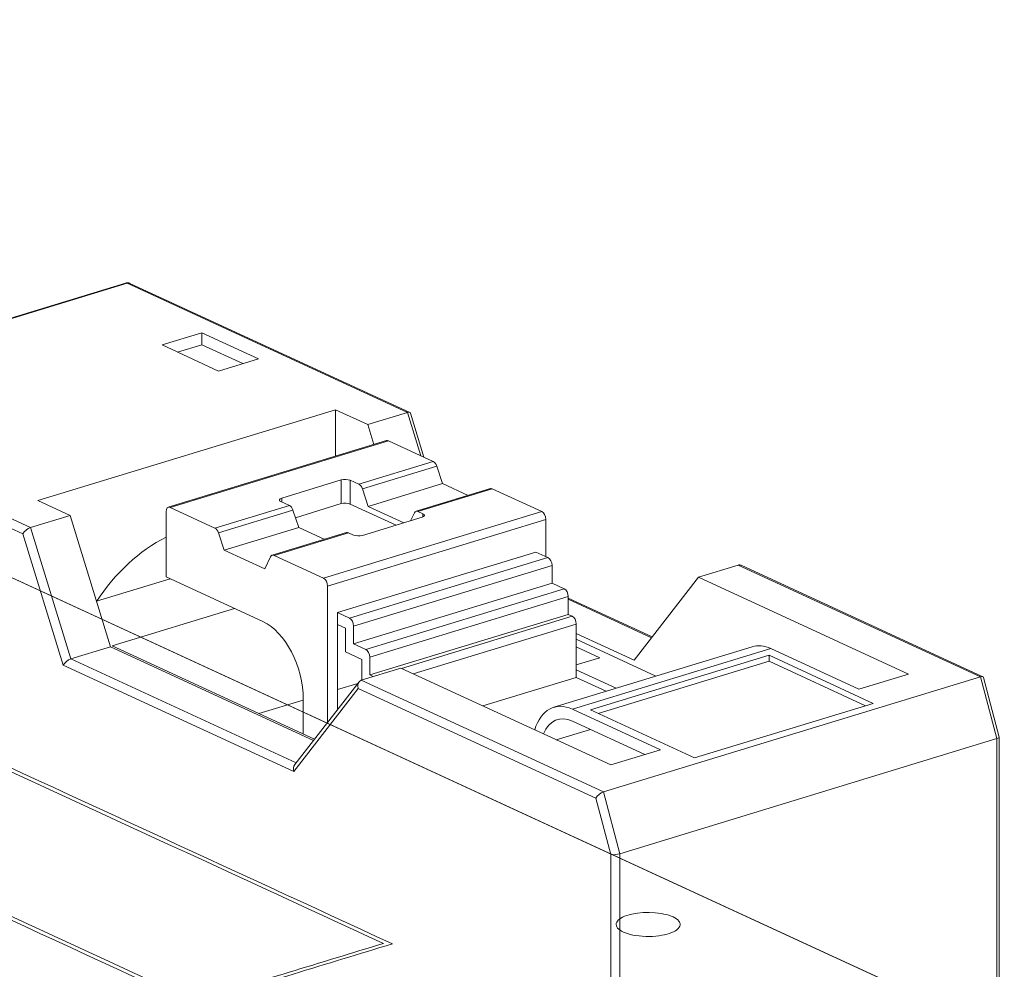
# Model space of a CAD drawing. Header units: inches. Extents: x -30 to 641, y 180 to 601.
# Tile 31 of 234: x 123 to 131, y 353 to 360. Entities that reach past the tile are written whole.
import ezdxf

# ---------------------------------------------------------------- set-up
doc = ezdxf.new("R2010")
doc.units = ezdxf.units.IN
doc.header["$MEASUREMENT"] = 0
doc.layers.add('1', color=7, linetype='Continuous')

# ---------------------------------------------------------------- blocks, each defined once
blk = doc.blocks.new('block 2819')
at = {"layer": '1', "color": 155, "lineweight": 18, "true_color": 0x4c7299}
blk.add_lwpolyline([(129.0912, 355.2376), (127.5399, 354.7636)], dxfattribs=at)
blk = doc.blocks.new('block 2820')
at = {"layer": '1', "color": 155, "lineweight": 18, "true_color": 0x4c7299}
blk.add_lwpolyline([(131.0223, 354.5311), (130.8988, 354.9966)], dxfattribs=at)
blk = doc.blocks.new('block 2821')
at = {"layer": '1', "color": 155, "lineweight": 18, "true_color": 0x4c7299}
blk.add_lwpolyline([(126.0185, 354.9636), (125.5153, 354.3152)], dxfattribs=at)
blk = doc.blocks.new('block 2822')
at = {"layer": '1', "color": 155, "lineweight": 18, "true_color": 0x4c7299}
blk.add_lwpolyline([(130.8936, 355.0028), (129.0055, 355.8737)], dxfattribs=at)
blk = doc.blocks.new('block 2823')
at = {"layer": '1', "color": 155, "lineweight": 18, "true_color": 0x4c7299}
blk.add_lwpolyline([(131.0224, 351.2966), (131.0224, 354.5305)], dxfattribs=at)
blk = doc.blocks.new('block 2824')
at = {"layer": '1', "color": 155, "lineweight": 18, "true_color": 0x4c7299}
blk.add_lwpolyline([(125.9204, 356.1301), (125.3387, 355.9523)], dxfattribs=at)
blk = doc.blocks.new('block 2825')
at = {"layer": '1', "color": 155, "lineweight": 18, "true_color": 0x4c7299}
blk.add_lwpolyline([(127.045, 356.4737), (126.4633, 356.2959)], dxfattribs=at)
blk = doc.blocks.new('block 2826')
at = {"layer": '1', "color": 155, "lineweight": 18, "true_color": 0x4c7299}
blk.add_lwpolyline([(126.2325, 356.8485), (124.5262, 356.3271)], dxfattribs=at)
blk = doc.blocks.new('block 2827')
at = {"layer": '1', "color": 155, "lineweight": 18, "true_color": 0x4c7299}
blk.add_lwpolyline([(128.3097, 355.3142), (127.6529, 355.6171)], dxfattribs=at)
blk = doc.blocks.new('block 2828')
at = {"layer": '1', "color": 155, "lineweight": 18, "true_color": 0x4c7299}
blk.add_lwpolyline([(126.5254, 356.7186), (126.4196, 357.0628)], dxfattribs=at)
blk = doc.blocks.new('block 2829')
at = {"layer": '1', "color": 155, "lineweight": 18, "true_color": 0x4c7299}
blk.add_lwpolyline([(126.4139, 357.0692), (124.2272, 358.0779)], dxfattribs=at)
blk = doc.blocks.new('block 2831')
at = {"layer": '1', "color": 155, "lineweight": 18, "true_color": 0x4c7299}
blk.add_lwpolyline([(124.1917, 358.0803), (121.2444, 357.1798)], dxfattribs=at)
blk = doc.blocks.new('block 3229')
at = {"layer": '1', "color": 155, "lineweight": 13, "true_color": 0x4c7299}
blk.add_lwpolyline([(127.0596, 356.4722), (126.4779, 356.2945)], dxfattribs=at)
blk = doc.blocks.new('block 3230')
at = {"layer": '1', "color": 155, "lineweight": 13, "true_color": 0x4c7299}
blk.add_lwpolyline([(126.0165, 356.5073), (126.5982, 356.685)], dxfattribs=at)
blk = doc.blocks.new('block 3231')
at = {"layer": '1', "color": 155, "lineweight": 13, "true_color": 0x4c7299}
blk.add_lwpolyline([(126.6256, 356.6493), (126.0439, 356.4715)], dxfattribs=at)
blk = doc.blocks.new('block 3232')
at = {"layer": '1', "color": 155, "lineweight": 13, "true_color": 0x4c7299}
blk.add_lwpolyline([(125.935, 356.1286), (125.3533, 355.9509)], dxfattribs=at)
blk = doc.blocks.new('block 3233')
at = {"layer": '1', "color": 155, "lineweight": 13, "true_color": 0x4c7299}
blk.add_lwpolyline([(125.501, 356.3056), (124.9192, 356.1279)], dxfattribs=at)
blk = doc.blocks.new('block 3234')
at = {"layer": '1', "color": 155, "lineweight": 13, "true_color": 0x4c7299}
blk.add_lwpolyline([(124.8919, 356.1637), (125.4736, 356.3414)], dxfattribs=at)
blk = doc.blocks.new('block 3235')
at = {"layer": '1', "color": 155, "lineweight": 18, "true_color": 0x4c7299}
blk.add_lwpolyline([(124.8919, 356.1637), (124.5408, 356.3257)], dxfattribs=at)
blk = doc.blocks.new('block 3236')
at = {"layer": '1', "color": 155, "lineweight": 13, "true_color": 0x4c7299}
blk.add_lwpolyline([(126.2472, 356.847), (124.5408, 356.3257)], dxfattribs=at)
blk = doc.blocks.new('block 3237')
at = {"layer": '1', "color": 155, "lineweight": 18, "true_color": 0x4c7299}
blk.add_lwpolyline([(126.2472, 356.847), (126.5982, 356.685)], dxfattribs=at)
blk = doc.blocks.new('block 3238')
at = {"layer": '1', "color": 155, "lineweight": 18, "true_color": 0x4c7299}
blk.add_lwpolyline([(125.8792, 356.5409), (125.4138, 356.3988)], dxfattribs=at)
blk = doc.blocks.new('block 3239')
at = {"layer": '1', "color": 155, "lineweight": 18, "true_color": 0x4c7299}
blk.add_lwpolyline([(126.0165, 356.5073), (125.9495, 356.5382)], dxfattribs=at)
blk = doc.blocks.new('block 3240')
at = {"layer": '1', "color": 155, "lineweight": 18, "true_color": 0x4c7299}
blk.add_lwpolyline([(125.4066, 356.3723), (125.4736, 356.3414)], dxfattribs=at)
blk = doc.blocks.new('block 3241')
at = {"layer": '1', "color": 155, "lineweight": 18, "true_color": 0x4c7299}
blk.add_lwpolyline([(127.0596, 356.4722), (127.4465, 356.2938)], dxfattribs=at)
blk = doc.blocks.new('block 3242')
at = {"layer": '1', "color": 155, "lineweight": 13, "true_color": 0x4c7299}
blk.add_lwpolyline([(125.7401, 355.7724), (127.4465, 356.2938)], dxfattribs=at)
blk = doc.blocks.new('block 3243')
at = {"layer": '1', "color": 155, "lineweight": 18, "true_color": 0x4c7299}
blk.add_lwpolyline([(125.7401, 355.7724), (125.3533, 355.9509)], dxfattribs=at)
blk = doc.blocks.new('block 3244')
at = {"layer": '1', "color": 155, "lineweight": 18, "true_color": 0x4c7299}
blk.add_lwpolyline([(126.5176, 356.2762), (126.4779, 356.2945)], dxfattribs=at)
blk = doc.blocks.new('block 3245')
at = {"layer": '1', "color": 155, "lineweight": 18, "true_color": 0x4c7299}
blk.add_lwpolyline([(126.045, 356.1076), (126.5104, 356.2498)], dxfattribs=at)
blk = doc.blocks.new('block 3246')
at = {"layer": '1', "color": 155, "lineweight": 18, "true_color": 0x4c7299}
blk.add_lwpolyline([(125.935, 356.1286), (125.9747, 356.1103)], dxfattribs=at)
blk = doc.blocks.new('block 3247')
at = {"layer": '1', "color": 155, "lineweight": 13, "true_color": 0x4c7299}
blk.add_lwpolyline([(127.478, 356.2329), (125.7717, 355.7115)], dxfattribs=at)
blk = doc.blocks.new('block 3248')
at = {"layer": '1', "color": 155, "lineweight": 18, "true_color": 0x4c7299}
blk.add_lwpolyline([(126.0894, 356.3347), (126.6711, 356.5124)], dxfattribs=at)
blk = doc.blocks.new('block 3249')
at = {"layer": '1', "color": 155, "lineweight": 18, "true_color": 0x4c7299}
blk.add_lwpolyline([(126.6256, 356.6493), (126.6711, 356.5124)], dxfattribs=at)
blk = doc.blocks.new('block 3250')
at = {"layer": '1', "color": 155, "lineweight": 18, "true_color": 0x4c7299}
blk.add_lwpolyline([(126.0894, 356.3347), (126.0439, 356.4715)], dxfattribs=at)
blk = doc.blocks.new('block 3251')
at = {"layer": '1', "color": 155, "lineweight": 18, "true_color": 0x4c7299}
blk.add_lwpolyline([(126.4506, 356.2839), (126.4211, 356.2225)], dxfattribs=at)
blk = doc.blocks.new('block 3252')
at = {"layer": '1', "color": 155, "lineweight": 18, "true_color": 0x4c7299}
blk.add_lwpolyline([(124.9648, 355.991), (125.5465, 356.1688)], dxfattribs=at)
blk = doc.blocks.new('block 3253')
at = {"layer": '1', "color": 155, "lineweight": 18, "true_color": 0x4c7299}
blk.add_lwpolyline([(124.9648, 355.991), (124.9192, 356.1279)], dxfattribs=at)
blk = doc.blocks.new('block 3254')
at = {"layer": '1', "color": 155, "lineweight": 18, "true_color": 0x4c7299}
blk.add_lwpolyline([(125.501, 356.3056), (125.5465, 356.1688)], dxfattribs=at)
blk = doc.blocks.new('block 3255')
at = {"layer": '1', "color": 155, "lineweight": 18, "true_color": 0x4c7299}
blk.add_lwpolyline([(125.326, 355.9403), (125.2804, 355.8455)], dxfattribs=at)
blk = doc.blocks.new('block 3256')
at = {"layer": '1', "color": 155, "lineweight": 18, "true_color": 0x4c7299}
blk.add_lwpolyline([(125.2804, 355.8455), (124.9648, 355.991)], dxfattribs=at)
blk = doc.blocks.new('block 3257')
at = {"layer": '1', "color": 155, "lineweight": 18, "true_color": 0x4c7299}
blk.add_lwpolyline([(125.5465, 356.1688), (125.746, 356.0768)], dxfattribs=at)
blk = doc.blocks.new('block 3258')
at = {"layer": '1', "color": 155, "lineweight": 18, "true_color": 0x4c7299}
blk.add_lwpolyline([(126.6711, 356.5124), (126.8706, 356.4204)], dxfattribs=at)
blk = doc.blocks.new('block 3259')
at = {"layer": '1', "color": 155, "lineweight": 18, "true_color": 0x4c7299}
blk.add_lwpolyline([(126.3678, 356.2062), (126.0894, 356.3347)], dxfattribs=at)
blk = doc.blocks.new('block 3260')
at = {"layer": '1', "color": 155, "lineweight": 13, "true_color": 0x4c7299}
blk.add_lwpolyline([(126.0109, 354.9103), (125.5077, 354.2619)], dxfattribs=at)
blk = doc.blocks.new('block 3261')
at = {"layer": '1', "color": 155, "lineweight": 13, "true_color": 0x4c7299}
blk.add_lwpolyline([(130.8759, 355.0022), (128.9822, 355.8758)], dxfattribs=at)
blk = doc.blocks.new('block 3262')
at = {"layer": '1', "color": 155, "lineweight": 13, "true_color": 0x4c7299}
blk.add_lwpolyline([(126.5001, 356.7303), (126.396, 357.0687)], dxfattribs=at)
blk = doc.blocks.new('block 3263')
at = {"layer": '1', "color": 155, "lineweight": 18, "true_color": 0x4c7299}
blk.add_lwpolyline([(126.0858, 356.974), (126.1337, 356.8182)], dxfattribs=at)
blk = doc.blocks.new('block 3264')
at = {"layer": '1', "color": 155, "lineweight": 18, "true_color": 0x4c7299}
blk.add_lwpolyline([(126.396, 357.0687), (126.0858, 356.974)], dxfattribs=at)
blk = doc.blocks.new('block 3265')
at = {"layer": '1', "color": 155, "lineweight": 13, "true_color": 0x4c7299}
blk.add_lwpolyline([(127.8693, 354.053), (126.0109, 354.9103)], dxfattribs=at)
blk = doc.blocks.new('block 3266')
at = {"layer": '1', "color": 155, "lineweight": 13, "true_color": 0x4c7299}
blk.add_lwpolyline([(126.0349, 354.9753), (127.9286, 354.1017)], dxfattribs=at)
blk = doc.blocks.new('block 3267')
at = {"layer": '1', "color": 155, "lineweight": 13, "true_color": 0x4c7299}
blk.add_lwpolyline([(129.2373, 355.2228), (127.686, 354.7489)], dxfattribs=at)
blk = doc.blocks.new('block 3268')
at = {"layer": '1', "color": 155, "lineweight": 18, "true_color": 0x4c7299}
blk.add_lwpolyline([(123.7065, 355.0928), (123.3909, 356.1189)], dxfattribs=at)
blk = doc.blocks.new('block 3269')
at = {"layer": '1', "color": 155, "lineweight": 13, "true_color": 0x4c7299}
blk.add_lwpolyline([(123.4487, 356.1683), (123.7643, 355.1422)], dxfattribs=at)
blk = doc.blocks.new('block 3270')
at = {"layer": '1', "color": 155, "lineweight": 13, "true_color": 0x4c7299}
blk.add_lwpolyline([(123.3909, 356.1189), (121.2202, 357.1202)], dxfattribs=at)
blk = doc.blocks.new('block 3271')
at = {"layer": '1', "color": 155, "lineweight": 13, "true_color": 0x4c7299}
blk.add_lwpolyline([(121.259, 357.1784), (123.4487, 356.1683)], dxfattribs=at)
blk = doc.blocks.new('block 3272')
at = {"layer": '1', "color": 155, "lineweight": 13, "true_color": 0x4c7299}
blk.add_lwpolyline([(126.396, 357.0687), (124.2063, 358.0789)], dxfattribs=at)
blk = doc.blocks.new('block 3273')
at = {"layer": '1', "color": 155, "lineweight": 18, "true_color": 0x4c7299}
blk.add_lwpolyline([(126.3452, 355.07), (126.0349, 354.9753)], dxfattribs=at)
blk = doc.blocks.new('block 3274')
at = {"layer": '1', "color": 155, "lineweight": 18, "true_color": 0x4c7299}
blk.add_lwpolyline([(128.6411, 354.3678), (130.0371, 354.7944)], dxfattribs=at)
blk = doc.blocks.new('block 3275')
at = {"layer": '1', "color": 155, "lineweight": 18, "true_color": 0x4c7299}
blk.add_lwpolyline([(130.0371, 354.7944), (129.2228, 355.17)], dxfattribs=at)
blk = doc.blocks.new('block 3276')
at = {"layer": '1', "color": 155, "lineweight": 18, "true_color": 0x4c7299}
blk.add_lwpolyline([(129.2228, 355.17), (127.8267, 354.7435)], dxfattribs=at)
blk = doc.blocks.new('block 3277')
at = {"layer": '1', "color": 155, "lineweight": 18, "true_color": 0x4c7299}
blk.add_lwpolyline([(127.8267, 354.7435), (128.6411, 354.3678)], dxfattribs=at)
blk = doc.blocks.new('block 3278')
at = {"layer": '1', "color": 155, "lineweight": 18, "true_color": 0x4c7299}
blk.add_lwpolyline([(128.9822, 355.8758), (128.672, 355.781)], dxfattribs=at)
blk = doc.blocks.new('block 3279')
at = {"layer": '1', "color": 155, "lineweight": 18, "true_color": 0x4c7299}
blk.add_lwpolyline([(130.8759, 355.0022), (127.9286, 354.1017)], dxfattribs=at)
blk = doc.blocks.new('block 3280')
at = {"layer": '1', "color": 155, "lineweight": 18, "true_color": 0x4c7299}
blk.add_lwpolyline([(127.9863, 354.313), (128.3741, 354.4315)], dxfattribs=at)
blk = doc.blocks.new('block 3281')
at = {"layer": '1', "color": 155, "lineweight": 18, "true_color": 0x4c7299}
blk.add_lwpolyline([(130.3131, 355.0239), (128.672, 355.781)], dxfattribs=at)
blk = doc.blocks.new('block 3282')
at = {"layer": '1', "color": 155, "lineweight": 18, "true_color": 0x4c7299}
blk.add_lwpolyline([(128.3741, 354.4315), (127.686, 354.7489)], dxfattribs=at)
blk = doc.blocks.new('block 3283')
at = {"layer": '1', "color": 155, "lineweight": 18, "true_color": 0x4c7299}
blk.add_lwpolyline([(129.2373, 355.2228), (129.9253, 354.9054)], dxfattribs=at)
blk = doc.blocks.new('block 3284')
at = {"layer": '1', "color": 155, "lineweight": 18, "true_color": 0x4c7299}
blk.add_lwpolyline([(126.3452, 355.07), (127.9863, 354.313)], dxfattribs=at)
blk = doc.blocks.new('block 3285')
at = {"layer": '1', "color": 155, "lineweight": 18, "true_color": 0x4c7299}
blk.add_lwpolyline([(129.9253, 354.9054), (130.3131, 355.0239)], dxfattribs=at)
blk = doc.blocks.new('block 3286')
at = {"layer": '1', "color": 155, "lineweight": 18, "true_color": 0x4c7299}
blk.add_lwpolyline([(128.1688, 355.1326), (128.672, 355.781)], dxfattribs=at)
blk = doc.blocks.new('block 3291')
at = {"layer": '1', "color": 155, "lineweight": 18, "true_color": 0x4c7299}
blk.add_lwpolyline([(123.759, 356.263), (123.4487, 356.1683)], dxfattribs=at)
blk = doc.blocks.new('block 3292')
at = {"layer": '1', "color": 155, "lineweight": 13, "true_color": 0x4c7299}
blk.add_lwpolyline([(124.2063, 358.0789), (121.259, 357.1784)], dxfattribs=at)
blk = doc.blocks.new('block 3293')
at = {"layer": '1', "color": 155, "lineweight": 18, "true_color": 0x4c7299}
blk.add_lwpolyline([(124.9207, 357.3924), (125.231, 357.4872)], dxfattribs=at)
blk = doc.blocks.new('block 3294')
at = {"layer": '1', "color": 155, "lineweight": 18, "true_color": 0x4c7299}
blk.add_lwpolyline([(125.231, 357.4872), (124.7891, 357.6911)], dxfattribs=at)
blk = doc.blocks.new('block 3295')
at = {"layer": '1', "color": 155, "lineweight": 18, "true_color": 0x4c7299}
blk.add_lwpolyline([(124.7891, 357.6911), (124.4789, 357.5963)], dxfattribs=at)
blk = doc.blocks.new('block 3296')
at = {"layer": '1', "color": 155, "lineweight": 18, "true_color": 0x4c7299}
blk.add_lwpolyline([(124.4789, 357.5963), (124.9207, 357.3924)], dxfattribs=at)
blk = doc.blocks.new('block 3297')
at = {"layer": '1', "color": 155, "lineweight": 18, "true_color": 0x4c7299}
blk.add_lwpolyline([(126.0858, 356.974), (125.8333, 357.0904)], dxfattribs=at)
blk = doc.blocks.new('block 3298')
at = {"layer": '1', "color": 155, "lineweight": 18, "true_color": 0x4c7299}
blk.add_lwpolyline([(123.5065, 356.3795), (123.759, 356.263)], dxfattribs=at)
blk = doc.blocks.new('block 3299')
at = {"layer": '1', "color": 155, "lineweight": 18, "true_color": 0x4c7299}
blk.add_lwpolyline([(125.8333, 357.0904), (123.5065, 356.3795)], dxfattribs=at)
blk = doc.blocks.new('block 3300')
at = {"layer": '1', "color": 155, "lineweight": 18, "true_color": 0x4c7299}
blk.add_lwpolyline([(124.0746, 355.2369), (123.7643, 355.1422)], dxfattribs=at)
blk = doc.blocks.new('block 3301')
at = {"layer": '1', "color": 155, "lineweight": 18, "true_color": 0x4c7299}
blk.add_lwpolyline([(124.0746, 355.2369), (123.759, 356.263)], dxfattribs=at)
blk = doc.blocks.new('block 3302')
at = {"layer": '1', "color": 155, "lineweight": 18, "true_color": 0x4c7299}
blk.add_lwpolyline([(127.9863, 353.612), (127.8693, 354.053)], dxfattribs=at)
blk = doc.blocks.new('block 3303')
at = {"layer": '1', "color": 155, "lineweight": 13, "true_color": 0x4c7299}
blk.add_lwpolyline([(127.9286, 354.1017), (128.0566, 353.6191)], dxfattribs=at)
blk = doc.blocks.new('block 3304')
at = {"layer": '1', "color": 155, "lineweight": 13, "true_color": 0x4c7299}
blk.add_lwpolyline([(131.0039, 354.5196), (130.8759, 355.0022)], dxfattribs=at)
blk = doc.blocks.new('block 3305')
at = {"layer": '1', "color": 155, "lineweight": 18, "true_color": 0x4c7299}
blk.add_lwpolyline([(131.0039, 354.5196), (128.0566, 353.6191)], dxfattribs=at)
blk = doc.blocks.new('block 3307')
at = {"layer": '1', "color": 155, "lineweight": 13, "true_color": 0x4c7299}
blk.add_lwpolyline([(125.9439, 355.4598), (127.4951, 355.9338)], dxfattribs=at)
blk = doc.blocks.new('block 3308')
at = {"layer": '1', "color": 155, "lineweight": 18, "true_color": 0x4c7299}
blk.add_lwpolyline([(125.8493, 355.5035), (125.9439, 355.4598)], dxfattribs=at)
blk = doc.blocks.new('block 3309')
at = {"layer": '1', "color": 155, "lineweight": 18, "true_color": 0x4c7299}
blk.add_lwpolyline([(127.4951, 355.9338), (127.4005, 355.9774)], dxfattribs=at)
blk = doc.blocks.new('block 3310')
at = {"layer": '1', "color": 155, "lineweight": 13, "true_color": 0x4c7299}
blk.add_lwpolyline([(127.5267, 355.8729), (125.9755, 355.3989)], dxfattribs=at)
blk = doc.blocks.new('block 3311')
at = {"layer": '1', "color": 155, "lineweight": 13, "true_color": 0x4c7299}
blk.add_lwpolyline([(126.0702, 355.2162), (127.6214, 355.6902)], dxfattribs=at)
blk = doc.blocks.new('block 3312')
at = {"layer": '1', "color": 155, "lineweight": 13, "true_color": 0x4c7299}
blk.add_lwpolyline([(127.653, 355.6293), (126.1017, 355.1553)], dxfattribs=at)
blk = doc.blocks.new('block 3313')
at = {"layer": '1', "color": 155, "lineweight": 18, "true_color": 0x4c7299}
blk.add_lwpolyline([(125.9755, 355.2599), (126.0702, 355.2162)], dxfattribs=at)
blk = doc.blocks.new('block 3314')
at = {"layer": '1', "color": 155, "lineweight": 18, "true_color": 0x4c7299}
blk.add_lwpolyline([(127.6214, 355.6902), (127.5267, 355.7338)], dxfattribs=at)
blk = doc.blocks.new('block 3315')
at = {"layer": '1', "color": 155, "lineweight": 13, "true_color": 0x4c7299}
blk.add_lwpolyline([(126.3499, 355.0679), (127.6845, 355.4757)], dxfattribs=at)
blk = doc.blocks.new('block 3316')
at = {"layer": '1', "color": 155, "lineweight": 13, "true_color": 0x4c7299}
blk.add_lwpolyline([(127.7161, 355.4148), (126.4419, 355.0255)], dxfattribs=at)
blk = doc.blocks.new('block 3317')
at = {"layer": '1', "color": 155, "lineweight": 18, "true_color": 0x4c7299}
blk.add_lwpolyline([(126.1017, 355.0163), (126.1286, 355.0039)], dxfattribs=at)
blk = doc.blocks.new('block 3318')
at = {"layer": '1', "color": 155, "lineweight": 18, "true_color": 0x4c7299}
blk.add_lwpolyline([(127.6845, 355.4757), (127.653, 355.4902)], dxfattribs=at)
blk = doc.blocks.new('block 3319')
at = {"layer": '1', "color": 155, "lineweight": 13, "true_color": 0x4c7299}
blk.add_lwpolyline([(128.3047, 355.3078), (127.6529, 355.6084)], dxfattribs=at)
blk = doc.blocks.new('block 3320')
at = {"layer": '1', "color": 155, "lineweight": 18, "true_color": 0x4c7299}
blk.add_lwpolyline([(127.7161, 355.3414), (128.1688, 355.1326)], dxfattribs=at)
blk = doc.blocks.new('block 3321')
at = {"layer": '1', "color": 155, "lineweight": 13, "true_color": 0x4c7299}
blk.add_lwpolyline([(123.7643, 355.1422), (125.5263, 354.3294)], dxfattribs=at)
blk = doc.blocks.new('block 3322')
at = {"layer": '1', "color": 155, "lineweight": 18, "true_color": 0x4c7299}
blk.add_lwpolyline([(125.6623, 354.5046), (124.0746, 355.2369)], dxfattribs=at)
blk = doc.blocks.new('block 3323')
at = {"layer": '1', "color": 155, "lineweight": 13, "true_color": 0x4c7299}
blk.add_lwpolyline([(125.5077, 354.2619), (123.7065, 355.0928)], dxfattribs=at)
blk = doc.blocks.new('block 3324')
at = {"layer": '1', "color": 155, "lineweight": 18, "true_color": 0x4c7299}
blk.add_lwpolyline([(127.7161, 355.0945), (127.9001, 355.1507)], dxfattribs=at)
blk = doc.blocks.new('block 3325')
at = {"layer": '1', "color": 155, "lineweight": 18, "true_color": 0x4c7299}
blk.add_lwpolyline([(127.9001, 355.1507), (127.7161, 355.2356)], dxfattribs=at)
blk = doc.blocks.new('block 3326')
at = {"layer": '1', "color": 155, "lineweight": 18, "true_color": 0x4c7299}
blk.add_lwpolyline([(125.0451, 355.5369), (124.0872, 355.2442)], dxfattribs=at)
blk = doc.blocks.new('block 3327')
at = {"layer": '1', "color": 155, "lineweight": 18, "true_color": 0x4c7299}
blk.add_lwpolyline([(124.0872, 355.2442), (125.6698, 354.5142)], dxfattribs=at)
blk = doc.blocks.new('block 3328')
at = {"layer": '1', "color": 155, "lineweight": 18, "true_color": 0x4c7299}
blk.add_lwpolyline([(128.0287, 354.9129), (127.7161, 355.0571)], dxfattribs=at)
blk = doc.blocks.new('block 3329')
at = {"layer": '1', "color": 155, "lineweight": 18, "true_color": 0x4c7299}
blk.add_lwpolyline([(127.7161, 354.9977), (127.9511, 354.8893)], dxfattribs=at)
blk = doc.blocks.new('block 4324')
at = {"layer": '1', "color": 155, "lineweight": 13, "true_color": 0x4c7299}
blk.add_lwpolyline([(126.5176, 356.2525), (126.5176, 356.2762)], dxfattribs=at)
blk = doc.blocks.new('block 4325')
at = {"layer": '1', "color": 155, "lineweight": 13, "true_color": 0x4c7299}
blk.add_lwpolyline([(125.9495, 356.3529), (125.9495, 356.5382)], dxfattribs=at)
blk = doc.blocks.new('block 4326')
at = {"layer": '1', "color": 155, "lineweight": 13, "true_color": 0x4c7299}
blk.add_lwpolyline([(125.8792, 356.3556), (125.8792, 356.5409)], dxfattribs=at)
blk = doc.blocks.new('block 4327')
at = {"layer": '1', "color": 155, "lineweight": 13, "true_color": 0x4c7299}
blk.add_lwpolyline([(125.4138, 356.369), (125.4138, 356.3988)], dxfattribs=at)
blk = doc.blocks.new('block 4328')
at = {"layer": '1', "color": 155, "lineweight": 18, "true_color": 0x4c7299}
blk.add_lwpolyline([(127.478, 355.9417), (127.478, 356.2329)], dxfattribs=at)
blk = doc.blocks.new('block 4329')
at = {"layer": '1', "color": 155, "lineweight": 18, "true_color": 0x4c7299}
blk.add_lwpolyline([(125.7717, 354.6455), (125.7717, 355.7115)], dxfattribs=at)
blk = doc.blocks.new('block 4330')
at = {"layer": '1', "color": 155, "lineweight": 18, "true_color": 0x4c7299}
blk.add_lwpolyline([(124.5093, 356.2939), (124.5093, 355.7841)], dxfattribs=at)
blk = doc.blocks.new('block 4331')
at = {"layer": '1', "color": 155, "lineweight": 18, "true_color": 0x4c7299}
blk.add_lwpolyline([(125.8493, 354.7455), (125.8493, 355.4108)], dxfattribs=at)
blk = doc.blocks.new('block 4332')
at = {"layer": '1', "color": 155, "lineweight": 18, "true_color": 0x4c7299}
blk.add_lwpolyline([(125.8792, 356.3556), (125.5208, 356.2461)], dxfattribs=at)
blk = doc.blocks.new('block 4333')
at = {"layer": '1', "color": 155, "lineweight": 18, "true_color": 0x4c7299}
blk.add_lwpolyline([(126.3074, 356.1878), (125.9495, 356.3529)], dxfattribs=at)
blk = doc.blocks.new('block 4334')
at = {"layer": '1', "color": 155, "lineweight": 18, "true_color": 0x4c7299}
blk.add_lwpolyline([(125.8493, 355.4108), (125.8493, 355.5035)], dxfattribs=at)
blk = doc.blocks.new('block 4335')
at = {"layer": '1', "color": 155, "lineweight": 18, "true_color": 0x4c7299}
blk.add_lwpolyline([(125.8333, 356.7265), (125.8333, 357.0904)], dxfattribs=at)
blk = doc.blocks.new('block 4336')
at = {"layer": '1', "color": 155, "lineweight": 18, "true_color": 0x4c7299}
blk.add_lwpolyline([(124.7891, 357.5984), (124.7891, 357.6911)], dxfattribs=at)
blk = doc.blocks.new('block 4338')
at = {"layer": '1', "color": 155, "lineweight": 18, "true_color": 0x4c7299}
blk.add_lwpolyline([(129.2228, 355.1237), (129.2228, 355.17)], dxfattribs=at)
blk = doc.blocks.new('block 4339')
at = {"layer": '1', "color": 155, "lineweight": 18, "true_color": 0x4c7299}
blk.add_lwpolyline([(129.9767, 354.7759), (129.2228, 355.1237)], dxfattribs=at)
blk = doc.blocks.new('block 4340')
at = {"layer": '1', "color": 155, "lineweight": 18, "true_color": 0x4c7299}
blk.add_lwpolyline([(129.2228, 355.1237), (127.8872, 354.7156)], dxfattribs=at)
blk = doc.blocks.new('block 4341')
at = {"layer": '1', "color": 155, "lineweight": 18, "true_color": 0x4c7299}
blk.add_lwpolyline([(125.8493, 355.5035), (127.4005, 355.9774)], dxfattribs=at)
blk = doc.blocks.new('block 4342')
at = {"layer": '1', "color": 155, "lineweight": 18, "true_color": 0x4c7299}
blk.add_lwpolyline([(128.2533, 354.3945), (127.686, 354.6562)], dxfattribs=at)
blk = doc.blocks.new('block 4344')
at = {"layer": '1', "color": 155, "lineweight": 18, "true_color": 0x4c7299}
blk.add_lwpolyline([(125.1101, 357.4503), (124.7891, 357.5984)], dxfattribs=at)
blk = doc.blocks.new('block 4346')
at = {"layer": '1', "color": 155, "lineweight": 18, "true_color": 0x4c7299}
blk.add_lwpolyline([(124.7891, 357.5984), (124.5997, 357.5405)], dxfattribs=at)
blk = doc.blocks.new('block 4347')
at = {"layer": '1', "color": 155, "lineweight": 18, "true_color": 0x4c7299}
blk.add_lwpolyline([(125.9755, 355.3989), (125.9755, 355.2599)], dxfattribs=at)
blk = doc.blocks.new('block 4348')
at = {"layer": '1', "color": 155, "lineweight": 18, "true_color": 0x4c7299}
blk.add_lwpolyline([(127.5267, 355.7338), (127.5267, 355.8729)], dxfattribs=at)
blk = doc.blocks.new('block 4349')
at = {"layer": '1', "color": 155, "lineweight": 18, "true_color": 0x4c7299}
blk.add_lwpolyline([(125.8493, 355.4108), (125.9124, 355.3817)], dxfattribs=at)
blk = doc.blocks.new('block 4350')
at = {"layer": '1', "color": 155, "lineweight": 18, "true_color": 0x4c7299}
blk.add_lwpolyline([(125.9124, 355.3817), (125.9124, 355.1963)], dxfattribs=at)
blk = doc.blocks.new('block 4351')
at = {"layer": '1', "color": 155, "lineweight": 18, "true_color": 0x4c7299}
blk.add_lwpolyline([(125.9755, 355.2599), (127.5267, 355.7338)], dxfattribs=at)
blk = doc.blocks.new('block 4352')
at = {"layer": '1', "color": 155, "lineweight": 18, "true_color": 0x4c7299}
blk.add_lwpolyline([(126.1017, 355.1553), (126.1017, 355.0163)], dxfattribs=at)
blk = doc.blocks.new('block 4353')
at = {"layer": '1', "color": 155, "lineweight": 18, "true_color": 0x4c7299}
blk.add_lwpolyline([(127.653, 355.4902), (127.653, 355.6293)], dxfattribs=at)
blk = doc.blocks.new('block 4354')
at = {"layer": '1', "color": 155, "lineweight": 18, "true_color": 0x4c7299}
blk.add_lwpolyline([(125.9124, 355.1963), (126.0386, 355.1381)], dxfattribs=at)
blk = doc.blocks.new('block 4355')
at = {"layer": '1', "color": 155, "lineweight": 18, "true_color": 0x4c7299}
blk.add_lwpolyline([(126.0386, 355.1381), (126.0386, 354.9764)], dxfattribs=at)
blk = doc.blocks.new('block 4356')
at = {"layer": '1', "color": 155, "lineweight": 18, "true_color": 0x4c7299}
blk.add_lwpolyline([(124.5093, 355.7841), (125.2667, 355.4347)], dxfattribs=at)
blk = doc.blocks.new('block 4357')
at = {"layer": '1', "color": 155, "lineweight": 13, "true_color": 0x4c7299}
blk.add_lwpolyline([(127.5602, 354.5096), (127.8271, 354.5911)], dxfattribs=at)
blk = doc.blocks.new('block 4358')
at = {"layer": '1', "color": 155, "lineweight": 13, "true_color": 0x4c7299}
blk.add_lwpolyline([(131.0039, 351.2821), (131.0039, 354.5196)], dxfattribs=at)
blk = doc.blocks.new('block 4359')
at = {"layer": '1', "color": 155, "lineweight": 13, "true_color": 0x4c7299}
blk.add_lwpolyline([(128.0566, 353.6191), (128.0566, 350.3816)], dxfattribs=at)
blk = doc.blocks.new('block 4360')
at = {"layer": '1', "color": 155, "lineweight": 13, "true_color": 0x4c7299}
blk.add_lwpolyline([(127.9863, 350.3843), (127.9863, 353.612)], dxfattribs=at)
blk = doc.blocks.new('block 4361')
at = {"layer": '1', "color": 155, "lineweight": 18, "true_color": 0x4c7299}
blk.add_lwpolyline([(126.1017, 355.0163), (127.653, 355.4902)], dxfattribs=at)
blk = doc.blocks.new('block 4362')
at = {"layer": '1', "color": 155, "lineweight": 18, "true_color": 0x4c7299}
blk.add_lwpolyline([(127.7161, 355.4148), (127.7161, 354.9977)], dxfattribs=at)
blk = doc.blocks.new('block 4363')
at = {"layer": '1', "color": 155, "lineweight": 18, "true_color": 0x4c7299}
blk.add_lwpolyline([(125.5823, 354.5546), (125.5823, 354.8257)], dxfattribs=at)
blk = doc.blocks.new('block 4364')
at = {"layer": '1', "color": 155, "lineweight": 18, "true_color": 0x4c7299}
blk.add_lwpolyline([(128.3389, 355.0078), (127.7161, 355.2951)], dxfattribs=at)
blk = doc.blocks.new('block 4365')
at = {"layer": '1', "color": 155, "lineweight": 18, "true_color": 0x4c7299}
blk.add_lwpolyline([(124.5419, 355.769), (123.9652, 355.5928)], dxfattribs=at)
blk = doc.blocks.new('block 4366')
at = {"layer": '1', "color": 155, "lineweight": 18, "true_color": 0x4c7299}
blk.add_lwpolyline([(127.7161, 354.9977), (126.9857, 354.7745)], dxfattribs=at)
blk = doc.blocks.new('block 4369')
at = {"layer": '1', "color": 155, "lineweight": 18, "true_color": 0x4c7299}
blk.add_lwpolyline([(125.2355, 354.7146), (125.5823, 354.8205)], dxfattribs=at)
blk = doc.blocks.new('block 4370')
at = {"layer": '1', "color": 155, "lineweight": 18, "true_color": 0x4c7299}
blk.add_lwpolyline([(125.8492, 354.9021), (126.0085, 354.9508)], dxfattribs=at)
blk = doc.blocks.new('block 4374')
at = {"layer": '1', "color": 155, "lineweight": 18, "true_color": 0x4c7299}
blk.add_lwpolyline([(127.9863, 350.3843), (120.601, 353.7911)], dxfattribs=at)
blk = doc.blocks.new('block 4849')
at = {"layer": '1', "color": 18, "lineweight": 13, "true_color": 0x4c0000}
blk.add_lwpolyline([(113.8471, 360.1392), (196.893, 321.8306)], dxfattribs=at)
blk = doc.blocks.new('block 4922')
at = {"layer": '1', "color": 18, "lineweight": 13, "true_color": 0x4c0000}
blk.add_lwpolyline([(113.8471, 360.1392), (196.893, 321.8306)], dxfattribs=at)
blk = doc.blocks.new('block 5267')
at = {"layer": '1', "color": 155, "lineweight": 18, "true_color": 0x4c7299}
blk.add_open_spline([(124.2272, 358.0779), (124.2161, 358.0831), (124.2034, 358.0839), (124.1917, 358.0803)], degree=3, dxfattribs=at)
blk = doc.blocks.new('block 5370')
at = {"layer": '1', "color": 155, "lineweight": 18, "true_color": 0x4c7299}
blk.add_open_spline([(124.9192, 356.1279), (124.9136, 356.1449), (124.9032, 356.1585), (124.8919, 356.1637)], degree=3, dxfattribs=at)
blk = doc.blocks.new('block 5379')
at = {"layer": '1', "color": 155, "lineweight": 18, "true_color": 0x4c7299}
blk.add_open_spline([(127.0596, 356.4722), (127.0545, 356.4745), (127.0495, 356.4751), (127.045, 356.4737)], degree=3, dxfattribs=at)
blk = doc.blocks.new('block 5380')
at = {"layer": '1', "color": 155, "lineweight": 18, "true_color": 0x4c7299}
blk.add_open_spline([(126.4779, 356.2945), (126.4666, 356.2997), (126.4562, 356.2956), (126.4506, 356.2839)], degree=3, dxfattribs=at)
blk = doc.blocks.new('block 5381')
at = {"layer": '1', "color": 155, "lineweight": 18, "true_color": 0x4c7299}
blk.add_open_spline([(126.6256, 356.6493), (126.6199, 356.6662), (126.6095, 356.6798), (126.5982, 356.685)], degree=3, dxfattribs=at)
blk = doc.blocks.new('block 5382')
at = {"layer": '1', "color": 155, "lineweight": 18, "true_color": 0x4c7299}
blk.add_open_spline([(126.0439, 356.4715), (126.0382, 356.4885), (126.0278, 356.5021), (126.0165, 356.5073)], degree=3, dxfattribs=at)
blk = doc.blocks.new('block 5383')
at = {"layer": '1', "color": 155, "lineweight": 18, "true_color": 0x4c7299}
blk.add_open_spline([(125.3533, 355.9509), (125.342, 355.9561), (125.3316, 355.952), (125.326, 355.9403)], degree=3, dxfattribs=at)
blk = doc.blocks.new('block 5384')
at = {"layer": '1', "color": 155, "lineweight": 18, "true_color": 0x4c7299}
blk.add_open_spline([(125.935, 356.1286), (125.9299, 356.1309), (125.9249, 356.1314), (125.9204, 356.1301)], degree=3, dxfattribs=at)
blk = doc.blocks.new('block 5385')
at = {"layer": '1', "color": 155, "lineweight": 18, "true_color": 0x4c7299}
blk.add_open_spline([(125.501, 356.3056), (125.4953, 356.3226), (125.4849, 356.3362), (125.4736, 356.3414)], degree=3, dxfattribs=at)
blk = doc.blocks.new('block 5386')
at = {"layer": '1', "color": 155, "lineweight": 18, "true_color": 0x4c7299}
blk.add_open_spline([(125.4138, 356.3988), (125.3924, 356.3922), (125.3891, 356.3804), (125.4066, 356.3723)], degree=3, dxfattribs=at)
blk = doc.blocks.new('block 5387')
at = {"layer": '1', "color": 155, "lineweight": 18, "true_color": 0x4c7299}
blk.add_open_spline([(125.9495, 356.5382), (125.9321, 356.5463), (125.9006, 356.5475), (125.8792, 356.5409)], degree=3, dxfattribs=at)
blk = doc.blocks.new('block 5388')
at = {"layer": '1', "color": 155, "lineweight": 18, "true_color": 0x4c7299}
blk.add_open_spline([(126.5104, 356.2498), (126.5318, 356.2563), (126.535, 356.2681), (126.5176, 356.2762)], degree=3, dxfattribs=at)
blk = doc.blocks.new('block 5389')
at = {"layer": '1', "color": 155, "lineweight": 18, "true_color": 0x4c7299}
blk.add_open_spline([(125.9747, 356.1103), (125.9921, 356.1022), (126.0236, 356.101), (126.045, 356.1076)], degree=3, dxfattribs=at)
blk = doc.blocks.new('block 5390')
at = {"layer": '1', "color": 155, "lineweight": 18, "true_color": 0x4c7299}
blk.add_open_spline([(126.2472, 356.847), (126.2421, 356.8493), (126.2371, 356.8498), (126.2325, 356.8485)], degree=3, dxfattribs=at)
blk = doc.blocks.new('block 5391')
at = {"layer": '1', "color": 155, "lineweight": 18, "true_color": 0x4c7299}
blk.add_open_spline([(124.5408, 356.3257), (124.5234, 356.3337), (124.5093, 356.3195), (124.5093, 356.2939)], degree=3, dxfattribs=at)
blk = doc.blocks.new('block 5392')
at = {"layer": '1', "color": 155, "lineweight": 18, "true_color": 0x4c7299}
blk.add_open_spline([(127.478, 356.2329), (127.478, 356.2584), (127.4639, 356.2857), (127.4465, 356.2938)], degree=3, dxfattribs=at)
blk = doc.blocks.new('block 5393')
at = {"layer": '1', "color": 155, "lineweight": 18, "true_color": 0x4c7299}
blk.add_open_spline([(125.7717, 355.7115), (125.7717, 355.7371), (125.7576, 355.7644), (125.7401, 355.7724)], degree=3, dxfattribs=at)
blk = doc.blocks.new('block 5394')
at = {"layer": '1', "color": 155, "lineweight": 18, "true_color": 0x4c7299}
blk.add_open_spline([(125.5153, 354.3152), (125.5052, 354.3021), (125.5022, 354.2816), (125.5077, 354.2619)], degree=3, dxfattribs=at)
blk = doc.blocks.new('block 5395')
at = {"layer": '1', "color": 155, "lineweight": 18, "true_color": 0x4c7299}
blk.add_open_spline([(126.0349, 354.9753), (126.0135, 354.9687), (126.0027, 354.9396), (126.0109, 354.9103)], degree=3, dxfattribs=at)
blk = doc.blocks.new('block 5396')
at = {"layer": '1', "color": 155, "lineweight": 18, "true_color": 0x4c7299}
blk.add_open_spline([(129.0055, 355.8737), (128.9977, 355.8773), (128.9896, 355.878), (128.9822, 355.8758)], degree=3, dxfattribs=at)
blk = doc.blocks.new('block 5397')
at = {"layer": '1', "color": 155, "lineweight": 18, "true_color": 0x4c7299}
blk.add_open_spline([(130.8988, 354.9966), (130.8969, 355.0039), (130.8883, 355.006), (130.8759, 355.0022)], degree=3, dxfattribs=at)
blk = doc.blocks.new('block 5398')
at = {"layer": '1', "color": 155, "lineweight": 18, "true_color": 0x4c7299}
blk.add_open_spline([(127.9286, 354.1017), (127.9072, 354.0952), (127.8806, 354.0734), (127.8693, 354.053)], degree=3, dxfattribs=at)
blk = doc.blocks.new('block 5399')
at = {"layer": '1', "color": 155, "lineweight": 18, "true_color": 0x4c7299}
blk.add_open_spline([(127.686, 354.7489), (127.5554, 354.8092), (127.4382, 354.745), (127.3914, 354.5874)], degree=3, dxfattribs=at)
blk = doc.blocks.new('block 5400')
at = {"layer": '1', "color": 155, "lineweight": 18, "true_color": 0x4c7299}
blk.add_open_spline([(129.2373, 355.2228), (129.1864, 355.2463), (129.1362, 355.2514), (129.0911, 355.2376)], degree=3, dxfattribs=at)
blk = doc.blocks.new('block 5401')
at = {"layer": '1', "color": 155, "lineweight": 18, "true_color": 0x4c7299}
blk.add_open_spline([(123.4487, 356.1683), (123.4273, 356.1617), (123.4014, 356.1396), (123.3909, 356.1189)], degree=3, dxfattribs=at)
blk = doc.blocks.new('block 5402')
at = {"layer": '1', "color": 155, "lineweight": 18, "true_color": 0x4c7299}
blk.add_open_spline([(123.7643, 355.1422), (123.7429, 355.1356), (123.717, 355.1135), (123.7065, 355.0928)], degree=3, dxfattribs=at)
blk = doc.blocks.new('block 5404')
at = {"layer": '1', "color": 155, "lineweight": 13, "true_color": 0x4c7299}
blk.add_open_spline([(124.2272, 358.0779), (124.221, 358.0808), (124.2137, 358.0811), (124.2063, 358.0789)], degree=3, dxfattribs=at)
blk = doc.blocks.new('block 5405')
at = {"layer": '1', "color": 155, "lineweight": 18, "true_color": 0x4c7299}
blk.add_open_spline([(126.4196, 357.0628), (126.4172, 357.0703), (126.4085, 357.0726), (126.396, 357.0687)], degree=3, dxfattribs=at)
blk = doc.blocks.new('block 5407')
at = {"layer": '1', "color": 155, "lineweight": 13, "true_color": 0x4c7299}
blk.add_open_spline([(124.2063, 358.0789), (124.2012, 358.0812), (124.1962, 358.0817), (124.1917, 358.0803)], degree=3, dxfattribs=at)
blk = doc.blocks.new('block 5408')
at = {"layer": '1', "color": 155, "lineweight": 18, "true_color": 0x4c7299}
blk.add_open_spline([(127.9863, 353.612), (128.0037, 353.6094), (128.0352, 353.6125), (128.0566, 353.6191)], degree=3, dxfattribs=at)
blk = doc.blocks.new('block 5410')
at = {"layer": '1', "color": 155, "lineweight": 18, "true_color": 0x4c7299}
blk.add_open_spline([(131.0039, 354.5196), (131.0164, 354.5234), (131.0232, 354.5277), (131.0223, 354.5311)], degree=3, dxfattribs=at)
blk = doc.blocks.new('block 5412')
at = {"layer": '1', "color": 155, "lineweight": 18, "true_color": 0x4c7299}
blk.add_open_spline([(125.9755, 355.3989), (125.9755, 355.4245), (125.9614, 355.4518), (125.9439, 355.4598)], degree=3, dxfattribs=at)
blk = doc.blocks.new('block 5413')
at = {"layer": '1', "color": 155, "lineweight": 18, "true_color": 0x4c7299}
blk.add_open_spline([(127.5267, 355.8729), (127.5267, 355.8985), (127.5126, 355.9257), (127.4951, 355.9338)], degree=3, dxfattribs=at)
blk = doc.blocks.new('block 5414')
at = {"layer": '1', "color": 155, "lineweight": 18, "true_color": 0x4c7299}
blk.add_open_spline([(126.1017, 355.1553), (126.1017, 355.1809), (126.0876, 355.2082), (126.0702, 355.2162)], degree=3, dxfattribs=at)
blk = doc.blocks.new('block 5415')
at = {"layer": '1', "color": 155, "lineweight": 18, "true_color": 0x4c7299}
blk.add_open_spline([(127.653, 355.6293), (127.653, 355.6548), (127.6388, 355.6821), (127.6214, 355.6902)], degree=3, dxfattribs=at)
blk = doc.blocks.new('block 5416')
at = {"layer": '1', "color": 155, "lineweight": 18, "true_color": 0x4c7299}
blk.add_open_spline([(127.7161, 355.4148), (127.7161, 355.4404), (127.7019, 355.4676), (127.6845, 355.4757)], degree=3, dxfattribs=at)
blk = doc.blocks.new('block 5577')
at = {"layer": '1', "color": 155, "lineweight": 18, "true_color": 0x4c7299}
blk.add_open_spline([(125.9495, 356.3529), (125.9321, 356.3609), (125.9006, 356.3621), (125.8792, 356.3556)], degree=3, dxfattribs=at)
blk = doc.blocks.new('block 5578')
at = {"layer": '1', "color": 155, "lineweight": 18, "true_color": 0x4c7299}
blk.add_open_spline([(127.686, 354.6562), (127.5905, 354.7003), (127.5031, 354.6614), (127.4603, 354.5556)], degree=3, dxfattribs=at)
blk = doc.blocks.new('block 5579')
at = {"layer": '1', "color": 155, "lineweight": 18, "true_color": 0x4c7299}
blk.add_open_spline([(125.5823, 354.8257), (125.5823, 355.0816), (125.441, 355.3543), (125.2667, 355.4347)], degree=3, dxfattribs=at)
blk = doc.blocks.new('block 5580')
at = {"layer": '1', "color": 155, "lineweight": 18, "true_color": 0x4c7299}
blk.add_open_spline([(124.5093, 356.0937), (124.3028, 355.9899), (124.1125, 355.8137), (123.9658, 355.5905)], degree=3, dxfattribs=at)
blk = doc.blocks.new('block 8458')
at = {"layer": '1', "color": 18, "lineweight": 13, "true_color": 0x4c0000}
blk.add_lwpolyline([(116.1735, 359.066), (119.1248, 357.7046), (130.9301, 352.2589), (178.1511, 330.4762), (189.9564, 325.0305), (195.859, 322.3076)], dxfattribs=at)
blk = doc.blocks.new('block 8889')
at = {"layer": '1', "color": 18, "lineweight": 13, "true_color": 0x4c0000}
blk.add_lwpolyline([(128.0842, 353.0067), (128.0705, 353.0136), (128.0583, 353.0211), (128.048, 353.0292), (128.0396, 353.0377), (128.0335, 353.0466), (128.0296, 353.0556), (128.0281, 353.0647), (128.029, 353.0738), (128.0321, 353.0827), (128.0374, 353.0913), (128.0446, 353.0995), (128.0539, 353.1074), (128.0652, 353.1151), (128.0787, 353.1225), (128.0942, 353.1295), (128.1115, 353.1359), (128.1305, 353.1417), (128.1508, 353.1467), (128.1942, 353.1543), (128.2392, 353.1586), (128.2857, 353.1597), (128.3333, 353.1574), (128.3795, 353.1517), (128.4012, 353.1476), (128.4216, 353.1427), (128.4405, 353.1373), (128.4576, 353.1312), (128.4728, 353.1248), (128.4865, 353.1177), (128.4988, 353.11), (128.5093, 353.1016), (128.5178, 353.0926), (128.5239, 353.0831), (128.5273, 353.0733), (128.528, 353.0634), (128.5259, 353.0534), (128.5209, 353.0436), (128.5133, 353.0341), (128.5032, 353.0251), (128.4909, 353.0166), (128.4767, 353.0089), (128.461, 353.0019), (128.4442, 352.9957), (128.4263, 352.9903), (128.4066, 352.9854), (128.3851, 352.9811), (128.362, 352.9775), (128.3374, 352.9747), (128.3118, 352.9729), (128.2588, 352.9723), (128.2324, 352.9736), (128.2066, 352.976), (128.1819, 352.9793), (128.1586, 352.9835), (128.1369, 352.9884), (128.1173, 352.994), (128.0997, 353.0002), (128.0842, 353.0067)], dxfattribs=at)
blk = doc.blocks.new('block 8897')
at = {"layer": '1', "color": 18, "lineweight": 13, "true_color": 0x4c0000}
blk.add_open_spline([(124.7346, 352.4672), (123.4721, 353.0496), (122.2097, 353.6319), (120.9472, 354.2143), (121.4385, 354.3644), (121.9297, 354.5144), (122.4209, 354.6645), (123.6833, 354.0822), (124.9458, 353.4998), (126.2082, 352.9175), (125.717, 352.7674), (125.2258, 352.6173), (124.7346, 352.4672)], degree=3, knots=[0, 0, 0, 0, 1, 1, 1, 2, 2, 2, 3, 3, 3, 4, 4, 4, 4], dxfattribs=at)
blk = doc.blocks.new('block 8898')
at = {"layer": '1', "color": 18, "lineweight": 13, "true_color": 0x4c0000}
blk.add_open_spline([(124.7273, 352.4408), (123.4439, 353.0329), (122.1604, 353.6249), (120.8769, 354.217), (121.394, 354.375), (121.911, 354.5329), (122.4281, 354.6909), (123.7116, 354.0989), (124.9951, 353.5068), (126.2785, 352.9148), (125.7615, 352.7568), (125.2444, 352.5988), (124.7273, 352.4408)], degree=3, knots=[0, 0, 0, 0, 1, 1, 1, 2, 2, 2, 3, 3, 3, 4, 4, 4, 4], dxfattribs=at)

msp = doc.modelspace()

# ---------------------------------------------------------------- block references
at = {"layer": '1'}
for name in ['block 8458', 'block 4849', 'block 4922', 'block 2831', 'block 3292', 'block 5267', 'block 5407', 'block 5404', 'block 3272', 'block 2829', 'block 3295', 'block 3294', 'block 4336', 'block 3296', 'block 4346', 'block 4344', 'block 3293', 'block 3271', 'block 3270', 'block 3299', 'block 3297', 'block 4335', 'block 3264', 'block 5405', 'block 3262', 'block 2828', 'block 3263', 'block 2826', 'block 3236', 'block 5390', 'block 3237', 'block 3230', 'block 5381', 'block 3231', 'block 3249', 'block 3238', 'block 5387', 'block 4326', 'block 3239', 'block 4325', 'block 3248', 'block 3258', 'block 5382', 'block 3250', 'block 2825', 'block 3229', 'block 5379', 'block 3241', 'block 3298', 'block 5386', 'block 3240', 'block 4327', 'block 4332', 'block 5577', 'block 5391', 'block 4330', 'block 3235', 'block 3234', 'block 3233', 'block 5385', 'block 3254', 'block 3242', 'block 4333', 'block 3259', 'block 3251', 'block 5380', 'block 3244', 'block 5392', 'block 3291', 'block 3301', 'block 3247', 'block 3245', 'block 5388', 'block 4324', 'block 4328', 'block 5401', 'block 3269', 'block 5370', 'block 3253', 'block 3252', 'block 2824', 'block 3232', 'block 3257', 'block 5384', 'block 3246', 'block 3268', 'block 5580', 'block 5389', 'block 3256', 'block 4341', 'block 3309', 'block 3255', 'block 5383', 'block 3243', 'block 3307', 'block 5413', 'block 3310', 'block 4348', 'block 3278', 'block 5396', 'block 3261', 'block 2822', 'block 4365', 'block 4356', 'block 5393', 'block 3286', 'block 3281', 'block 4329', 'block 4351', 'block 3311', 'block 3314', 'block 5415', 'block 3312', 'block 2827', 'block 3319', 'block 4353', 'block 3326', 'block 5579', 'block 3308', 'block 4334', 'block 5412', 'block 4361', 'block 3315', 'block 3318', 'block 5416', 'block 4331', 'block 4349', 'block 4350', 'block 4347', 'block 3316', 'block 4362', 'block 3320', 'block 4364', 'block 3300', 'block 3322', 'block 3327', 'block 3313', 'block 5414', 'block 2819', 'block 3267', 'block 3325', 'block 5400', 'block 3283', 'block 5402', 'block 3321', 'block 4354', 'block 4355', 'block 4352', 'block 3324', 'block 3276', 'block 3275', 'block 4338', 'block 3323', 'block 3273', 'block 3284', 'block 3328', 'block 4340', 'block 4339', 'block 5395', 'block 3266', 'block 3317', 'block 4366', 'block 3329', 'block 3279', 'block 3285', 'block 5397', 'block 3304', 'block 2820', 'block 3260', 'block 2821', 'block 4370', 'block 3265', 'block 4369', 'block 4363', 'block 5399', 'block 3282', 'block 3277', 'block 3274', 'block 8898', 'block 8897', 'block 5578', 'block 4357', 'block 4342', 'block 3305', 'block 5410', 'block 4358', 'block 2823', 'block 3280', 'block 5394', 'block 5398', 'block 3302', 'block 3303', 'block 4374', 'block 5408', 'block 4360', 'block 4359', 'block 8889']:
    msp.add_blockref(name, (0, 0), dxfattribs=at)

doc.saveas('drawing.dxf')
